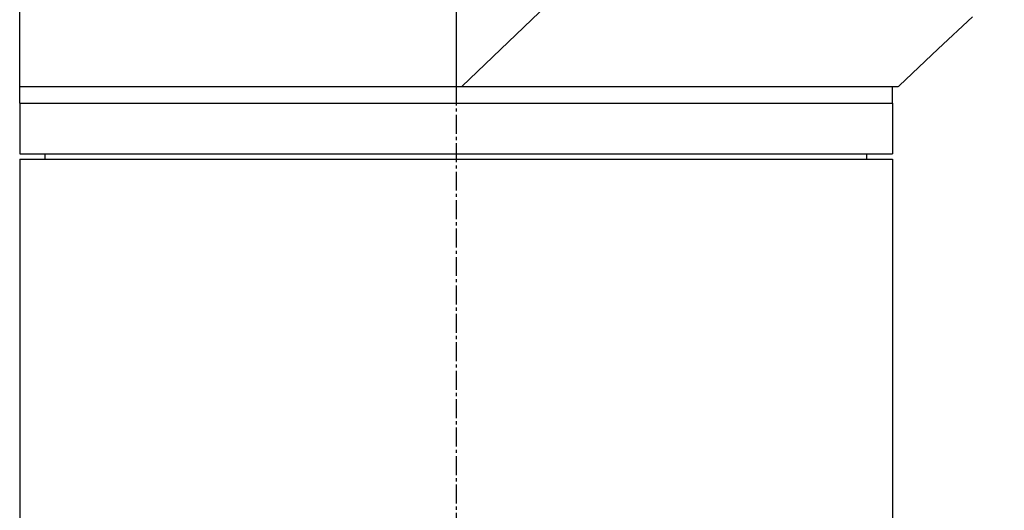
# Model space of a CAD drawing. Header units: millimetres. Extents: x 0 to 4378, y 0 to 2397.
# Tile 104 of 256: x 203 to 291, y 1672 to 1716. Entities that reach past the tile are written whole.
import ezdxf

# ---------------------------------------------------------------- set-up
doc = ezdxf.new("R2010")
doc.units = ezdxf.units.MM
doc.header["$LTSCALE"] = 0.2
doc.linetypes.add('CENTER2', pattern=[1.125, 0.75, -0.125, 0.125, -0.125])
doc.layers.add('02_Center Line', color=1, linetype='CENTER2')

# ---------------------------------------------------------------- blocks, each defined once
blk = doc.blocks.new('A$C30b498c3')
for p, q in [((0, 1256.521), (0, 1210)), ((49.001, 1256.5), (0.521, 1210)), ((-39, 1210), (-39, 1217.521)), ((43.1, 1213.364), (46.149, 1216.236)), ((43.1, 1213.367), (39.6, 1210.068)), ((43.1, 1213.367), (43.1, 1213.364)), ((-39, 1210), (0, 1210)), ((-39, 1210), (0, 1210)), ((-39, 1208.5), (-39, 1210)), ((0, 1210), (0.521, 1210)), ((0.521, 1210), (39.527, 1210)), ((39, 1208.5), (39, 1210)), ((-39, 1208.5), (39, 1208.5)), ((-39, 1208.5), (39, 1208.5)), ((-39, 1208.5), (-39, 1204)), ((39, 1208.5), (39, 1204)), ((-39, 1204), (39, 1204)), ((-36.713, 1203.5), (-36.721, 1204)), ((36.713, 1203.5), (36.721, 1204)), ((-39, 1203.5), (39, 1203.5)), ((-39, 1203.5), (-39, 844.081)), ((39, 1203.5), (39, 844.081))]:
    blk.add_line(p, q)
at = {"extrusion": (0, 0, -1)}
for major_axis, ratio, start_param, end_param in [((-0.685, -0.645), 0.008693, 1.464682, 1.570872), ((0.685, 0.645), 0.008695, 4.606273, 4.712465)]:
    blk.add_ellipse((39.606, 1210.062), major_axis=major_axis, ratio=ratio, start_param=start_param, end_param=end_param, dxfattribs=at)
at = {"layer": '02_Center Line', "ltscale": 11.288275}
blk.add_line((0, 1311.608), (0, 672.595), dxfattribs=at)

msp = doc.modelspace()

# ---------------------------------------------------------------- block references
msp.add_blockref('A$C30b498c3', (241.743, 499.915))

doc.saveas('drawing.dxf')
